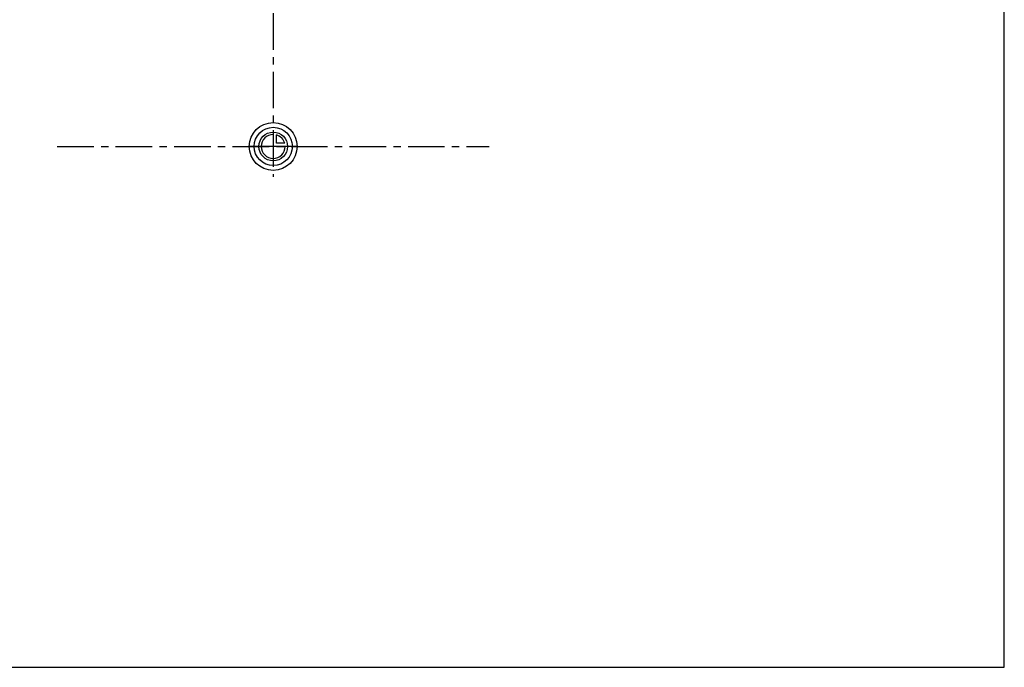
# Model space of a CAD drawing. Header units: millimetres. Extents: x 0 to 1000, y 0 to 1000.
# Tile 1 of 3: x 341 to 1000, y 0 to 433. Entities that reach past the tile are written whole.
import ezdxf

# ---------------------------------------------------------------- set-up
doc = ezdxf.new("R2010")
doc.units = ezdxf.units.MM
doc.header["$LTSCALE"] = 65.185185
doc.linetypes.add('CENTER', pattern=[0.6, 0.375, -0.075, 0.075, -0.075])
doc.layers.get('0').update_dxf_attribs({"linetype": 'CONTINUOUS'})
for name, color, linetype in [('ACHSEN_S', 7, 'CONTINUOUS'), ('KOERPER', 7, 'CONTINUOUS'), ('KURVEN', 7, 'CONTINUOUS')]:
    doc.layers.add(name, color=color, linetype=linetype)

msp = doc.modelspace()

# ---------------------------------------------------------------- linework, layer by layer
at = {"color": 7, "linetype": 'Continuous'}
for p, q in [((1000, 0), (1000, 1000)), ((0, 0), (1000, 0))]:
    msp.add_line(p, q, dxfattribs=at)
at = {"layer": 'ACHSEN_S', "color": 2, "linetype": 'CENTER'}
msp.add_line((511, 671.97), (511, 328.03), dxfattribs=at)
at = {"layer": 'KOERPER', "color": 2, "linetype": 'CENTER'}
msp.add_line((366.5, 348.25), (655.5, 348.25), dxfattribs=at)
at = {"layer": 'KURVEN', "color": 40, "linetype": 'Continuous'}
for p, q in [((511, 357.85), (511, 348.25)), ((513.2, 350.45), (513.2, 355.94)), ((518.69, 350.45), (513.2, 350.45)), ((527, 348.25), (495, 348.25))]:
    msp.add_line(p, q, dxfattribs=at)
for radius in [16, 12.8, 9.6]:
    msp.add_circle((511, 348.25), radius, dxfattribs=at)
for start, end in [(90, 360), (15.96201, 74.03799)]:
    msp.add_arc((511, 348.25), 8, start, end, dxfattribs=at)

doc.saveas('drawing.dxf')
